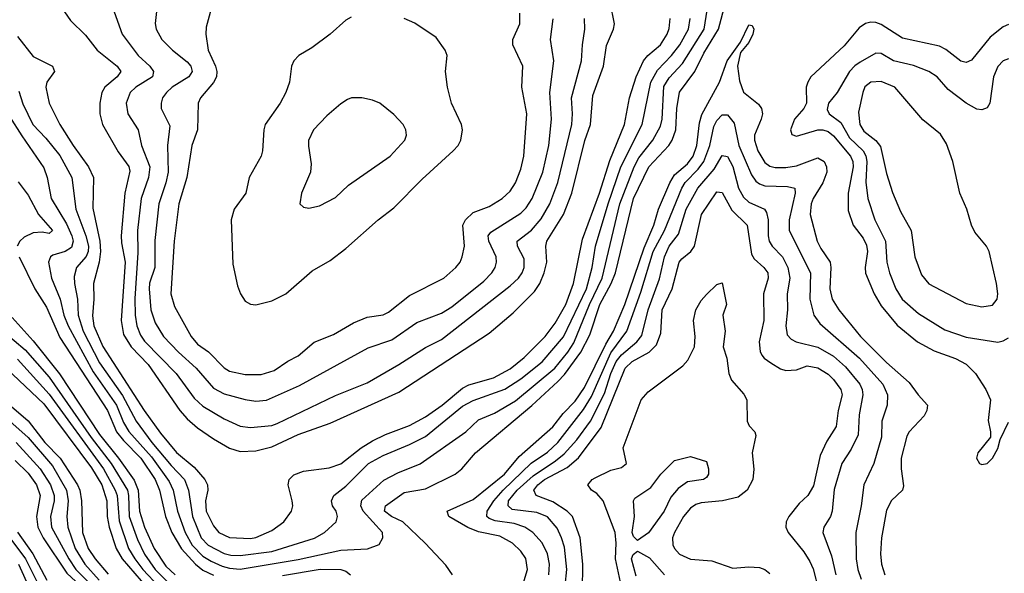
# Model space of a CAD drawing. Header units: inches. Extents: x 884549 to 1028252, y 526810 to 653624.
# Tile 18 of 256: x 935219 to 938934, y 537236 to 539325. Entities that reach past the tile are written whole.
import ezdxf

# ---------------------------------------------------------------- set-up
doc = ezdxf.new("R2010")
doc.units = ezdxf.units.IN
doc.header["$MEASUREMENT"] = 0
doc.layers.add('A9533', color=7, linetype='Continuous')

msp = doc.modelspace()

# ---------------------------------------------------------------- linework, layer by layer
at = {"layer": 'A9533', "color": 5}
for points, elevation in [([(936851.3, 537230), (936827.2, 537267.2), (936749, 537350), (936664.7, 537430), (936622.2, 537450), (936595.2, 537470), (936598.5, 537490), (936670, 537540.3), (936750, 537554.2), (936862.4, 537610), (936887, 537630), (936938.5, 537690), (937150.9, 537869.1), (937250, 537959.3), (937274.4, 537985.6), (937336.7, 538070), (937370, 538136.3), (937408.4, 538250), (937450.8, 538330), (937466.8, 538370), (937534.6, 538650), (937592.2, 538770), (937668.4, 538850), (937681.4, 538870), (937694.2, 538910), (937698.7, 538990), (937708.2, 539051.8), (937765.9, 539130), (937800.7, 539199.3), (937855.1, 539290), (937903.1, 539470)], 3020), ([(935335.6, 539430), (935410, 539322.6), (935467.1, 539267.1), (935510.8, 539210), (935587, 539150), (935599.8, 539130), (935586.7, 539110), (935539.8, 539070), (935528.6, 539050), (935520.6, 539010), (935521.5, 538970), (935531, 538930), (935590, 538826.3), (935630.9, 538770.9), (935634, 538754), (935615.5, 538670), (935601.8, 538510), (935602.7, 538482.8), (935617.1, 538410), (935601.3, 538190), (935610, 538137.4), (935639, 538090), (935703.6, 538023.6), (935823.5, 537850), (935850, 537819.4), (935890, 537784.5), (935950, 537743.4), (936010, 537707.7), (936050, 537695.1), (936110, 537697.6), (936170, 537712.8), (936270, 537759.9), (936390, 537803), (936650, 537919.9), (936990, 538141.7), (937081.1, 538218.9), (937160.8, 538299.2), (937181.8, 538330), (937198.4, 538370), (937207.7, 538410), (937203.8, 538470), (937207.6, 538490), (937270.2, 538590), (937302.4, 538670), (937350.7, 538869.3), (937372.2, 538930), (937381.3, 539038.7), (937422.1, 539150), (937432.7, 539227.3), (937459.9, 539290), (937463.4, 539310), (937447, 539390)], 3120), ([(935180, 538960), (935226.3, 538886.3), (935310, 538766.4), (935322.4, 538730), (935336.9, 538650), (935394.7, 538554.7), (935415.6, 538510), (935420.2, 538490), (935414, 538466), (935390, 538450.6), (935343.7, 538436.3), (935334.8, 538430), (935327.5, 538410), (935338.1, 538350), (935371.1, 538270), (935385.6, 538210), (935401.1, 538170), (935496, 537996), (935583.9, 537870), (935610, 537805.3), (935630, 537770.9), (935716, 537676), (935782.7, 537582.7), (935797.5, 537550), (935814, 537470), (935843.5, 537390), (935870, 537341.8), (935910, 537301), (935941.2, 537281.3), (935983, 537263), (936010, 537255.3), (936050, 537252.1), (936270, 537288.1), (936430, 537323.5), (936531.1, 537328.9), (936574.9, 537345.1), (936588.8, 537370), (936587.4, 537390), (936514.6, 537470), (936505.8, 537490), (936510, 537512.4), (936593.1, 537586.9), (936645.1, 537614.9), (936730, 537649.5), (936902.2, 537770), (936950, 537814.6), (937010, 537840.1), (937090, 537887), (937238, 538010), (937287.4, 538070), (937310, 538105.5), (937369, 538250), (937417.3, 538350), (937483.1, 538630), (937537.5, 538770), (937555.6, 538804.4), (937607.9, 538870), (937636.3, 538923.7), (937642.7, 538950), (937650, 539073), (937670, 539105.5), (937720.4, 539159.6), (937801.5, 539290), (937820.3, 539410)], 3040), ([(935738.8, 539390), (935729.4, 539310.6), (935733.7, 539290), (935755.2, 539250), (935795, 539210), (935850, 539166), (935864.3, 539150), (935869, 539130), (935857.5, 539110), (935793.7, 539070), (935772.1, 539050), (935758.1, 539030), (935752.1, 539010), (935752.3, 538990), (935784.8, 538924.8), (935776.8, 538850), (935778.8, 538750), (935770.4, 538710), (935743.4, 538630), (935728.3, 538491.7), (935728.3, 538390), (935709.1, 538330.9), (935706.7, 538310), (935714, 538230), (935730, 538180.7), (935761, 538130), (935817.6, 538070), (935884.6, 538010), (935950, 537934.1), (935990, 537913.7), (936070, 537891.5), (936110, 537885.2), (936150, 537889.6), (936274.7, 537945.3), (936533.7, 538086.3), (936623, 538117), (936717, 538183), (936810, 538217.7), (936850, 538242), (936970, 538338.1), (937000.9, 538370), (937012.5, 538390), (937017.6, 538410), (937016.4, 538430), (936988.6, 538490), (936987, 538510), (936996.4, 538523.6), (937110, 538594.8), (937130, 538615.6), (937151.9, 538650), (937192.2, 538750), (937214.9, 538850), (937225.7, 538950), (937219.7, 539050), (937234, 539170), (937221.5, 539250), (937231.9, 539328)], 3160), ([(935956.9, 539423.1), (935922.6, 539297.5), (935921.4, 539270), (935929.4, 539210.6), (935957.5, 539150), (935963.1, 539130), (935961.1, 539110), (935950, 539088.4), (935900.5, 539030), (935892.6, 539010), (935889.6, 538910), (935868.2, 538850), (935849.7, 538730), (935819.5, 538630), (935801.7, 538490), (935788.8, 538290), (935803.4, 538243.4), (935866.1, 538130), (935890, 538100.1), (935931.2, 538071.2), (935990, 538011.4), (936010, 537998.6), (936070, 537985.8), (936130, 537986.8), (936179.2, 538000.8), (936230, 538036.4), (936270, 538056.2), (936330, 538107.7), (936403, 538137), (936478.7, 538181.3), (936530, 538202), (936590, 538210.9), (936610, 538221.7), (936690, 538283.9), (936818.8, 538350), (936864.5, 538390), (936880.3, 538410), (936888.9, 538430), (936897.2, 538470), (936890.5, 538550), (936901.1, 538570), (936930, 538597), (936990, 538620.4), (937039.4, 538650), (937070, 538677.7), (937089.9, 538710), (937110, 538761.1), (937121.5, 538810), (937132.5, 538970), (937113, 539070), (937117.9, 539150), (937079.5, 539230), (937079.5, 539250), (937106.3, 539310), (937105.6, 539350)], 3180), ([(935574.8, 539354.8), (935605.5, 539270), (935665.3, 539190), (935709.6, 539150), (935723.4, 539130), (935719.3, 539110), (935657.5, 539070), (935635.1, 539050), (935620.7, 539010), (935626.9, 538970), (935665.7, 538910), (935678.8, 538850), (935709.4, 538770), (935704.5, 538730), (935677.2, 538650), (935662.6, 538530), (935665, 538445), (935653.5, 538273.5), (935654.2, 538210), (935660.9, 538170), (935674.3, 538134.3), (935690, 538112.4), (935809.7, 537990), (935876.6, 537896.6), (935910, 537867.2), (935990, 537819.4), (936050, 537791.1), (936090, 537786.7), (936170, 537794), (936190, 537800.8), (936410, 537907.3), (936530, 537954.5), (936650, 538024), (936750, 538088.4), (936810, 538118.4), (937070, 538321.4), (937100.7, 538350), (937114.4, 538370), (937121.8, 538390), (937122.6, 538422.6), (937097.4, 538470), (937095.4, 538490), (937150, 538531.5), (937186.8, 538573.2), (937219.7, 538630), (937250, 538711.3), (937301.6, 538930), (937304.3, 538970), (937300.8, 539030), (937338.4, 539170), (937341.9, 539230), (937351.5, 539290), (937350.5, 539330)], 3140), ([(935210, 539262.1), (935270, 539186.1), (935343, 539150), (935349.4, 539130), (935321.5, 539090), (935316.8, 539070), (935330.1, 539010), (935370.1, 538930), (935419.9, 538850), (935478.6, 538770), (935496.7, 538730), (935494.3, 538614.2), (935521.2, 538490), (935524.1, 538450), (935518.1, 538410), (935496.6, 538330), (935498.6, 538270), (935492.8, 538207.2), (935498.3, 538170), (935532.5, 538092.5), (935687.8, 537850), (935750, 537764.4), (935810, 537692.4), (935877, 537637), (935916.9, 537590), (935927.4, 537570), (935928.8, 537550), (935919.5, 537510), (935922.5, 537470), (935950, 537414.7), (935969.5, 537390), (936010, 537371.6), (936090, 537367.6), (936110, 537370.6), (936170, 537397.5), (936215, 537430), (936244.6, 537470), (936249, 537490), (936246.8, 537510), (936231.2, 537570), (936235.6, 537590), (936252.7, 537607.3), (936290, 537621.5), (936385.9, 537634.1), (936430, 537649.3), (936507.3, 537710), (936550, 537736.5), (936599.6, 537760.4), (936690, 537793.3), (936750, 537826.9), (936812.5, 537870), (936890, 537935.2), (936913.4, 537946.6), (937006.4, 537973.6), (937070, 538007.4), (937122.8, 538050), (937201.2, 538130), (937239.9, 538180.1), (937279.8, 538250), (937308.2, 538330), (937342.5, 538497.5), (937407.2, 538670), (937446.1, 538793.9), (937500.4, 538930), (937519.9, 539030), (937544.5, 539110), (937572.1, 539170), (937588.4, 539190), (937636.9, 539230), (937662.2, 539270), (937670, 539292.4), (937673.9, 539330)], 3080), ([(935214.9, 539054.9), (935230, 539007.7), (935268.5, 538930), (935317.8, 538877.9), (935370, 538812.8), (935415, 538730), (935430.1, 538610), (935468, 538510), (935478.1, 538470), (935477, 538450), (935470, 538432), (935432.7, 538390), (935424.3, 538355.7), (935424.9, 538330), (935437.3, 538270), (935438.7, 538210), (935458.8, 538150), (935519.7, 538030), (935606.7, 537906.7), (935658.4, 537810), (935717.3, 537730), (935790, 537642.9), (935840.6, 537590), (935855.9, 537550), (935871.3, 537450), (935903.7, 537370), (935930, 537341.6), (935990, 537310.1), (936015.9, 537304.1), (936050, 537303.6), (936170, 537318.5), (936330.9, 537369.1), (936368.7, 537390), (936413.3, 537430), (936417.6, 537450), (936412.7, 537470), (936399.5, 537490), (936395.8, 537510), (936403.5, 537530), (936450, 537564.3), (936534.6, 537650), (936590, 537680.8), (936690, 537721.7), (936750, 537752), (936890, 537866.4), (936930, 537888), (937050, 537930.7), (937110, 537970.4), (937190, 538033.7), (937271.3, 538128.7), (937357.8, 538310), (937378.7, 538390), (937391.3, 538470), (937439.2, 538630), (937486.9, 538770), (937567.9, 538930), (937600.7, 539090), (937625.3, 539134.7), (937678.3, 539190), (937709.6, 539230), (937742.5, 539290), (937748.5, 539330)], 3060), ([(936470, 539334.7), (936450, 539323.6), (936390.3, 539270), (936321.1, 539218.9), (936272, 539190), (936252.7, 539170), (936244.5, 539150), (936237.1, 539090), (936223.5, 539050), (936202, 539010), (936145.5, 538930), (936139.8, 538910), (936134.6, 538830), (936129.4, 538810), (936084.5, 538730), (936072.3, 538670), (936027.6, 538610), (936016.1, 538570), (936023.1, 538403.1), (936040.7, 538320.7), (936051.5, 538290), (936070, 538262.6), (936090, 538251.5), (936110, 538249.3), (936170, 538264.6), (936223.5, 538290), (936322.9, 538377.1), (936390, 538416.2), (936450, 538461.3), (936571.8, 538570), (936630, 538615), (936736.8, 538723.2), (936854.2, 538830), (936872.8, 538850), (936883.5, 538870), (936889.8, 538910), (936885.8, 538930), (936848.3, 539010), (936832.7, 539070), (936825.7, 539130), (936832.3, 539190), (936824.7, 539210), (936790, 539257.4), (936710, 539312.4), (936669.3, 539330)], 3220), ([(938950, 539306.5), (938930, 539298.6), (938881.3, 539258.7), (938810, 539172.4), (938790, 539164.1), (938770, 539169.2), (938713.2, 539213.2), (938690, 539225.8), (938550, 539255.4), (938470, 539306.7), (938450, 539314.6), (938430, 539315.9), (938410, 539310.8), (938386, 539294), (938330, 539226.6), (938204.6, 539110), (938192.4, 539090), (938186.9, 539070), (938188.2, 539010), (938177.3, 538990), (938142.8, 538950), (938126.8, 538910), (938132.1, 538892.1), (938150, 538885.9), (938230, 538909), (938250, 538909), (938270, 538902.7), (938290, 538886.7), (938354.4, 538810), (938362.8, 538790), (938364.4, 538770), (938345.4, 538670), (938345.6, 538605.6), (938364.2, 538550), (938401.2, 538501.2), (938414.5, 538474.5), (938417.6, 538450), (938408.7, 538390), (938410, 538368.8), (938443, 538290), (938470, 538245.1), (938530, 538171.8), (938606.4, 538110), (938670, 538075), (938750, 538046), (938790, 538024.8), (938825, 537990), (938865, 537930), (938882.3, 537890), (938872.7, 537812.8), (938882, 537770), (938881.6, 537750), (938834.4, 537690), (938828.7, 537670), (938841, 537650), (938850, 537646), (938870, 537650.5), (938890, 537670.7), (938910, 537707.3), (938918.9, 537741.1), (938950, 537806)], 3020), ([(937110, 537167.6), (937134.8, 537250), (937128.5, 537291.5), (937110, 537319.6), (937078.1, 537350), (937030, 537375.8), (936950, 537392.2), (936910, 537408.2), (936838.2, 537450), (936831.9, 537470), (936930, 537514.6), (937047.5, 537610), (937103.8, 537676.2), (937230, 537788.4), (937270, 537839.2), (937314.3, 537885.7), (937350, 537937.5), (937430, 538100.3), (937459.2, 538150), (937501.9, 538250), (937575.6, 538464.4), (937611.4, 538550), (937629.4, 538610), (937672.1, 538710), (937690, 538739.2), (937738.6, 538781.4), (937760.4, 538810), (937774, 538850), (937784.1, 538935.9), (937792.6, 538967.4), (937859.1, 539090), (937888.8, 539170), (937939.1, 539240.9), (937970, 539305.3), (937983, 539303), (937988.8, 539290), (937985.3, 539270), (937970, 539239.5), (937938.1, 539201.9), (937926.9, 539150), (937934.8, 539094.8), (937950, 539052), (938006.4, 539006.4), (938018.4, 538990), (938021.5, 538970), (938016.5, 538950), (937991.4, 538890), (937991.8, 538870), (938004.7, 538830), (938030, 538786.6), (938050, 538772.1), (938070, 538767.1), (938110, 538767), (938150, 538773.2), (938230, 538804), (938254.3, 538790), (938263.5, 538770), (938263.9, 538750), (938249.4, 538710), (938212.6, 538650), (938205.1, 538630), (938202.1, 538590), (938227.7, 538490), (938241.3, 538461.3), (938276.6, 538410), (938280.1, 538390), (938275.4, 538310), (938284.9, 538270), (938309.6, 538230), (938391.8, 538130), (938490, 538031), (938575.8, 537955.8), (938609, 537909), (938644.8, 537870), (938642.2, 537850), (938631.6, 537830), (938574.8, 537770), (938566.6, 537753.4), (938544.6, 537670), (938544.7, 537630), (938554.2, 537565.8), (938550.2, 537550), (938508.9, 537511.1), (938490, 537474.7), (938471.1, 537370), (938467.2, 537310), (938471.1, 537270), (938483.6, 537230)], 2980), ([(938950, 539177.2), (938930, 539170.5), (938910, 539148.5), (938893.3, 539110), (938879.3, 539010), (938870, 538993), (938850, 538984.8), (938830, 538987.2), (938790, 539010.6), (938721.9, 539061.9), (938681.4, 539110), (938650, 539129.8), (938591.9, 539151.9), (938516.4, 539170), (938470, 539197.1), (938450, 539198.4), (938390, 539164.9), (938370, 539151.4), (938350, 539129.4), (938302.9, 539050), (938271.2, 539010), (938266.1, 538986.1), (938273.6, 538970), (938317.4, 538937.4), (938350, 538879.1), (938401.3, 538830), (938411.8, 538811.8), (938416, 538790), (938411.8, 538711.8), (938419.2, 538650), (938445, 538570), (938485.8, 538490), (938490.5, 538410.5), (938501.5, 538370), (938524.3, 538310), (938548.4, 538270), (938610, 538216.2), (938710, 538155.3), (938790, 538127), (938910, 538108.4), (938930, 538112.8), (938950, 538124.5)], 3040), ([(937215, 537230), (937217.6, 537270), (937209.9, 537310), (937190, 537350.5), (937154.9, 537390), (937125.3, 537410), (937084.1, 537424.1), (937013.4, 537433.4), (936990, 537443.1), (936981.3, 537450), (936983.2, 537470), (937008.4, 537510), (937043.7, 537550), (937148.7, 537651.3), (937210, 537693.3), (937249.6, 537730), (937345.8, 537854.2), (937376.6, 537903.4), (937450, 538068.1), (937509.2, 538150), (937562.8, 538297.2), (937609.2, 538450), (937651.8, 538530), (937717.5, 538690), (937729.6, 538710.4), (937779.3, 538760.7), (937800.2, 538790), (937822.6, 538850), (937838.5, 538921.5), (937850, 538944.2), (937870, 538966.3), (937890, 538965.8), (937914.8, 538934.8), (937932.7, 538850), (937980.2, 538740.2), (937996.1, 538716.1), (938010, 538705.3), (938030, 538698.2), (938115.9, 538695.9), (938143.7, 538690), (938145, 538670), (938121.9, 538570), (938122.7, 538530), (938202.9, 538370), (938200.7, 538270), (938215.4, 538210), (938238.4, 538178.4), (938387.6, 538047.6), (938475.4, 537950), (938493.9, 537910), (938491.9, 537870), (938472.5, 537810), (938471, 537750), (938442.3, 537650), (938404.3, 537570), (938394.4, 537490), (938373.7, 537390), (938374.9, 537290), (938381.4, 537250), (938393.8, 537213.8)], 2960), ([(937270.9, 537130), (937283.2, 537250), (937274, 537334), (937263.8, 537370), (937246.7, 537406.7), (937210, 537449.4), (937170, 537465.3), (937076.7, 537476.7), (937061.7, 537490), (937063.5, 537510), (937095.4, 537550), (937155.9, 537604.1), (937240, 537660), (937272.7, 537687.3), (937320.7, 537739.2), (937372.5, 537810), (937425.6, 537914.4), (937450, 537990.1), (937470, 538035.8), (937490, 538060.8), (937547.9, 538110), (937566, 538134), (937590.2, 538230), (937633.3, 538346.7), (937651.4, 538430), (937669.9, 538470), (937704.4, 538515.6), (937733.7, 538610), (937778.3, 538690), (937839.1, 538760.9), (937870, 538812.2), (937890, 538809.3), (937910, 538771), (937931.5, 538690), (937950, 538655.6), (937970, 538636.9), (938028.7, 538610), (938037, 538597), (938043.3, 538570), (938042.5, 538510), (938046.5, 538490), (938058.4, 538470), (938097.8, 538430), (938117.7, 538390), (938124.3, 538350), (938115.3, 538290), (938116.5, 538230), (938109.6, 538170), (938115.4, 538135.4), (938130, 538119.7), (938148.5, 538110), (938230, 538089), (938290, 538055), (938335.5, 538015.5), (938388.8, 537950), (938398.3, 537930), (938400.8, 537910), (938386.1, 537833.9), (938382.1, 537757.9), (938355.8, 537704.2), (938321.2, 537650), (938292.7, 537552.7), (938284.8, 537470), (938278.5, 537450), (938253.4, 537410), (938249.5, 537390.5), (938282.4, 537302.4), (938298.2, 537230)], 2940), ([(935212.8, 538712.8), (935250, 538663.2), (935289.8, 538589.8), (935342.2, 538530), (935330, 538518.9), (935303.1, 538523.1), (935270, 538520.3), (935235.3, 538504.7), (935219.5, 538490), (935209, 538470)], 3020), ([(937342.8, 537170), (937344.2, 537270), (937333.9, 537370), (937304.9, 537450), (937284.2, 537470), (937230, 537506.2), (937168.2, 537530), (937159.1, 537550), (937174, 537570), (937198.6, 537590), (937284.8, 537635.2), (937327.7, 537672.3), (937413.4, 537786.6), (937504, 538010), (937530, 538034.9), (937594.6, 538070), (937622.1, 538097.9), (937637.5, 538142.5), (937643, 538230), (937680.8, 538310), (937706.9, 538410), (937716.9, 538423.1), (937750.7, 538450), (937764.6, 538470), (937790.9, 538590), (937850, 538675.1), (937870, 538673.4), (937906.3, 538606.3), (937963.5, 538550), (937980.4, 538440.4), (937990, 538422.9), (938026.9, 538390), (938041.4, 538370), (938043.7, 538350), (938025.7, 538290), (938026.5, 538190), (938009.7, 538110), (938013.3, 538073.3), (938019.5, 538059.5), (938027.8, 538047.8), (938052.6, 538030), (938090, 538007.9), (938110, 538001.4), (938150, 538004.4), (938190, 538018.3), (938230, 538011.8), (938270, 537986.9), (938290, 537967.8), (938317.2, 537930), (938322.7, 537910), (938307.4, 537850), (938299.3, 537790), (938264.8, 537735.2), (938239.7, 537680.3), (938214, 537566), (938192.3, 537530), (938160.4, 537499.6), (938120.9, 537450), (938111.6, 537430), (938110.1, 537410), (938118.4, 537390), (938177.3, 537317.3), (938200.4, 537280.4), (938212.5, 537252.5), (938234.1, 537170)], 2920), ([(935216.2, 538430), (935275.2, 538310), (935320, 538240), (935370, 538126.1), (935550.3, 537850.3), (935584.5, 537770), (935610, 537736.6), (935675.8, 537670), (935730.3, 537590), (935746.4, 537550), (935769.3, 537450), (935793.1, 537390), (935828.8, 537328.8), (935882.6, 537270), (935910, 537248.4), (935950, 537229.2)], 3020), ([(937496.9, 537150), (937467.5, 537290), (937469.9, 537350), (937465.9, 537390), (937419.9, 537510), (937396.7, 537536.7), (937376.7, 537550), (937362.2, 537570), (937378.4, 537590), (937390, 537596.6), (937450, 537624.8), (937490, 537635.3), (937508, 537650), (937495.3, 537710), (937564.2, 537890), (937590, 537920.4), (937720.8, 538019.2), (937739.8, 538040.2), (937764.5, 538090), (937767.4, 538130), (937761.9, 538190), (937769.9, 538230), (937790, 538265.6), (937810, 538288.4), (937850, 538325.5), (937870, 538332.4), (937885.8, 538250), (937871.5, 538210), (937880.4, 538150), (937873.1, 538090), (937887.4, 538047.4), (937894.4, 537990), (937904.9, 537964.9), (937951.5, 537911.5), (937962.1, 537890), (937964.4, 537810), (937971.9, 537791.9), (937992.4, 537770), (937996.6, 537756.6), (937982.3, 537690), (937988.4, 537628.4), (937984.8, 537590), (937963.8, 537550), (937930, 537523.9), (937870.5, 537509.5), (937790, 537502.5), (937770, 537496.1), (937750, 537481.7), (937724, 537450), (937689.5, 537390), (937681.5, 537370), (937683.5, 537343.5), (937689.4, 537330), (937708.8, 537308.8), (937750, 537288.9), (937830, 537283.3), (937910, 537255.8), (937970, 537260.6), (938010, 537257.9), (938030.7, 537250.7), (938050, 537234.8)], 2880), ([(935190, 538200.8), (935270, 538113.1), (935368.4, 537988.4), (935519.4, 537759.3), (935591.9, 537670), (935650, 537587.9), (935666.3, 537550), (935670.3, 537470), (935689.2, 537410), (935726.2, 537330), (935770, 537263.5), (935805.4, 537230)], 2980), ([(935156.5, 538150), (935238.7, 538078.7), (935330, 537976.2), (935487.9, 537747.9), (935563.9, 537650), (935625, 537550), (935629.6, 537529.6), (935631.8, 537450), (935663.3, 537363.3), (935690, 537308.4), (935730, 537250), (935780.3, 537200.3)], 2960), ([(935210, 538044.7), (935330, 537911.4), (935535, 537630), (935579.5, 537550), (935586.3, 537530), (935594, 537434), (935629.8, 537330), (935652.9, 537290), (935683.3, 537250), (935744.5, 537184.5)], 2940), ([(935168.6, 538008.6), (935310, 537875.8), (935490, 537634.6), (935528.2, 537570), (935547, 537510), (935549.1, 537450), (935556.2, 537410), (935582.9, 537330), (935605.6, 537290), (935700.5, 537180.5)], 2920), ([(935170, 537881), (935250.8, 537810.8), (935313.7, 537730), (935371.9, 537670), (935437.1, 537570), (935445.7, 537550), (935452.5, 537510), (935455.7, 537390), (935477.5, 537330), (935503.1, 537290), (935552.6, 537232.6)], 2880), ([(935159.1, 537830), (935250, 537748.2), (935341.9, 537641.9), (935395, 537550), (935402.1, 537510), (935396.4, 537450), (935400.2, 537410), (935428.4, 537330), (935464.3, 537270), (935518.9, 537210)], 2860), ([(935205.4, 537730), (935296.5, 537630), (935335.4, 537570), (935349, 537530), (935348.7, 537510), (935334.6, 537450), (935339.1, 537410), (935404, 537290), (935431, 537250), (935490.3, 537190)], 2840), ([(935202.1, 537662.1), (935250, 537614.4), (935282.2, 537570), (935296.1, 537530), (935282.3, 537450), (935286.7, 537410), (935306.6, 537370), (935396.1, 537236.1), (935479.9, 537159.9)], 2820), ([(935210.8, 537390.8), (935267.9, 537310), (935320.9, 537210)], 2780), ([(935181.7, 537370), (935240.9, 537290), (935290.3, 537190.3)], 2760), ([(937545.1, 537225.1), (937527.6, 537290), (937533.1, 537306.9), (937550, 537319.8), (937594.8, 537294.8), (937651.9, 537230)], 2860), ([(935214.1, 537270), (935256.3, 537176.3)], 2740), ([(936210, 537228.3), (936352.2, 537252.2), (936430, 537250.9), (936450, 537243.5), (936466.8, 537230)], 3020)]:
    msp.add_lwpolyline(points, dxfattribs=dict(at, elevation=elevation))
for points, elevation in [([(938470, 539091.9), (938430, 539089.9), (938408.2, 539071.8), (938399.8, 539050), (938384.4, 538975.6), (938389, 538930), (938404.2, 538904.2), (938449.5, 538869.5), (938467.2, 538847.2), (938490, 538744.9), (938512.5, 538672.5), (938541.9, 538601.9), (938582.1, 538530), (938596.2, 538430), (938622.3, 538362.3), (938650, 538328.8), (938790, 538254.4), (938850, 538241.7), (938890, 538247.6), (938906.8, 538270), (938909.8, 538290.2), (938904.9, 538330), (938877.3, 538450), (938867.3, 538470), (938823.3, 538523.3), (938810.5, 538550), (938793, 538610), (938766.4, 538670), (938740.2, 538790), (938716.5, 538856.5), (938692.8, 538892.8), (938626.7, 538946.7), (938521.4, 539070)], 3060), ([(936510, 539029.7), (936470.3, 539029.7), (936455.8, 539024.2), (936430, 539007.8), (936377.7, 538962.3), (936326.9, 538910), (936309.1, 538869.1), (936308.2, 538848.2), (936318.3, 538781.7), (936316.5, 538750), (936281.7, 538670), (936275.5, 538630), (936290, 538617.1), (936310, 538614), (936350, 538622.6), (936410, 538654.4), (936459.3, 538700.7), (936616.4, 538810), (936672.3, 538870), (936678.3, 538890), (936675.8, 538910), (936666, 538930), (936630, 538967.6), (936578, 539010), (936550, 539022)], 3240), ([(937550, 537359.8), (937535.4, 537375.4), (937530.5, 537390), (937539.1, 537450), (937534.3, 537510), (937540.5, 537519.5), (937599.8, 537560.2), (937637.6, 537610), (937690, 537662), (937750, 537676.3), (937810, 537658), (937818, 537630), (937817.6, 537610), (937810, 537598), (937798.8, 537590), (937739.1, 537580.9), (937703.4, 537556.6), (937676.4, 537523.6), (937650.6, 537470), (937591.2, 537388.8)], 2860)]:
    msp.add_lwpolyline(points, close=True, dxfattribs=dict(at, elevation=elevation))

doc.saveas('drawing.dxf')
